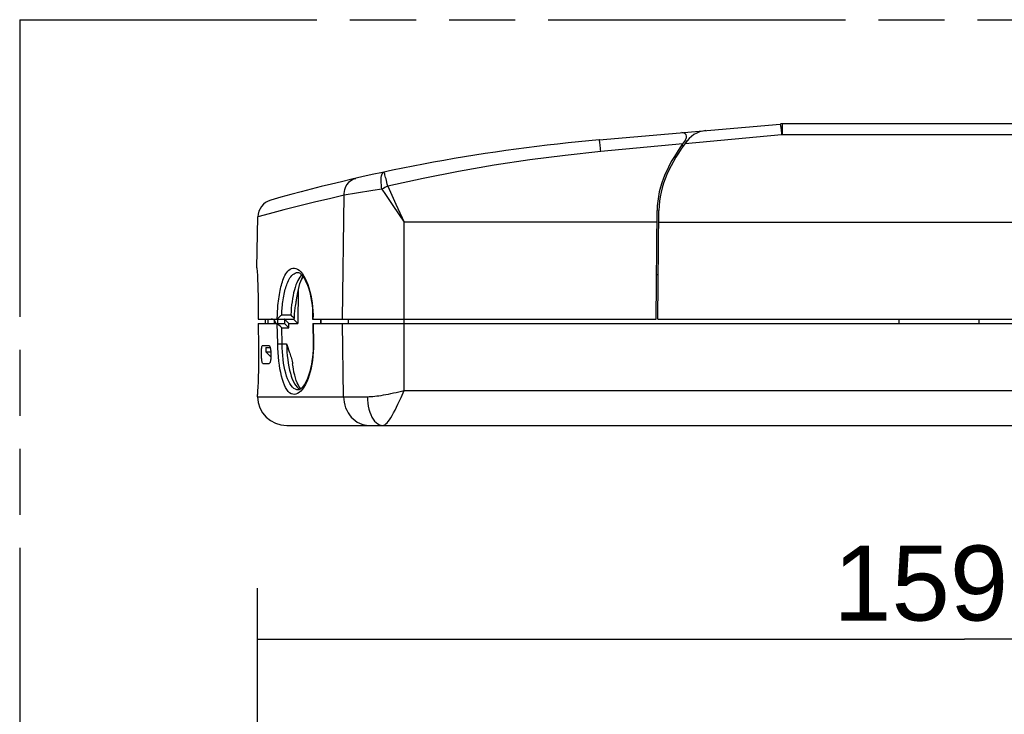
# Model space of a CAD drawing. Header units: millimetres. Extents: x 0 to 210, y 0 to 297.
# Tile 8 of 22: x 50 to 79, y 162 to 183. Entities that reach past the tile are written whole.
import ezdxf
from ezdxf.enums import TextEntityAlignment as Align

# ---------------------------------------------------------------- set-up
doc = ezdxf.new("R2010")
doc.units = ezdxf.units.MM
doc.header["$LTSCALE"] = 19.36
doc.linetypes.add('PHANTOM', pattern=[0.8, 0.45, -0.05, 0.1, -0.05, 0.1, -0.05])
doc.layers.get('0').update_dxf_attribs({"linetype": 'CONTINUOUS'})
doc.layers.add('DEFAULT_3', color=7, linetype='PHANTOM')
doc.layers.add('Z_DIM_2D', color=7, linetype='CONTINUOUS')
doc.styles.add('TEXTSTYLE_3', font='helveticaneueltw1g-ltcn.otf')
doc.dimstyles.new('DIMSTYLE_2', dxfattribs={"dimtxt": 2.2, "dimasz": 3.5, "dimexe": 1.5, "dimexo": 0, "dimgap": 0.55, "dimtad": 1, "dimdec": 1, "dimlfac": 3.846154, "dimdsep": 46, "dimtxsty": 'TEXTSTYLE_3', "dimblk": '_FILLED', "dimblk1": '_FILLED', "dimblk2": '_FILLED', "dimcen": 0.09, "dimclrt": 5, "dimadec": 4, "dimazin": 2, "dimtp": 0.5, "dimtm": 0.5, "dimtfac": 1, "dimtdec": 1, "dimtofl": 0, "dimtmove": 0, "dimatfit": 3, "dimldrblk": '_FILLED', "dimfxl": 0, "dimtolj": 1, "dimarcsym": 0})

# ---------------------------------------------------------------- blocks, each defined once
blk = doc.blocks.new('*D5')
at = {"layer": 'Z_DIM_2D', "color": 2, "linetype": 'Continuous', "transparency": 16777216}
for p, q in [((57.095, 151.15), (57.095, 166.01)), ((98.534, 148.637), (98.534, 166.01)), ((57.095, 164.51), (77.815, 164.51)), ((98.534, 164.51), (77.815, 164.51))]:
    blk.add_line(p, q, dxfattribs=at)
at = {"layer": 'Z_DIM_2D', "color": 5, "linetype": 'Continuous', "transparency": 16777216, "style": 'TEXTSTYLE_3'}
blk.add_text('159.4', height=2.2, dxfattribs=at).set_placement((77.815, 165.06), align=Align.CENTER)
blk = doc.blocks.new('_FILLED')
at = {"color": 0, "linetype": 'ByBlock'}
blk.add_solid([(0, 0), (-1, 0.125), (-1, -0.125)], dxfattribs=at)
blk = doc.blocks.new('_NONE')

msp = doc.modelspace()

# ---------------------------------------------------------------- linework, layer by layer
at = {"color": 7, "linetype": 'Continuous'}
for p, q in [((67.114525, 179.15546), (72.411777, 179.61891)), ((96.056093, 179.62163), (72.474093, 179.62163)), ((69.523191, 178.974701), (69.511605, 178.973688)), ((57.082228, 175.398894), (57.108378, 176.897021)), ((68.782091, 173.90163), (68.809848, 177.082242)), ((68.834093, 173.90163), (68.861846, 177.081788)), ((57.082231, 175.398894), (57.082437, 175.388953)), ((57.082437, 175.388953), (57.087824, 175.295079)), ((57.087824, 175.295079), (57.093759, 175.180935)), ((68.845438, 175.20163), (68.793436, 175.20163)), ((58.2125, 174.274542), (58.230166, 174.381343)), ((57.113872, 173.90163), (58.148643, 173.90163)), ((57.116941, 173.77163), (57.880099, 173.77163)), ((57.323053, 173.90163), (57.320688, 173.77163)), ((57.405009, 173.90163), (57.402723, 173.77163)), ((57.58894, 173.868646), (57.590646, 173.77163)), ((57.683146, 173.762965), (57.678064, 173.767784)), ((57.722217, 173.725115), (57.683146, 173.762965)), ((57.687, 173.90163), (57.68468, 173.77163)), ((57.717634, 173.940053), (57.693637, 173.918711)), ((57.775989, 173.992475), (57.717634, 173.940053)), ((57.982642, 173.672667), (57.904094, 173.751965)), ((57.906141, 173.881966), (57.98469, 173.802668)), ((58.119092, 173.977671), (58.140397, 173.957281)), ((58.140397, 173.957281), (58.169323, 173.929932)), ((58.162206, 173.887817), (58.275844, 173.772765)), ((58.169323, 173.929932), (58.177779, 173.922165)), ((58.713187, 173.90163), (68.782091, 173.90163)), ((58.717962, 173.77163), (98.534839, 173.77163)), ((58.717963, 173.77163), (58.727099, 173.171605)), ((58.943767, 173.90163), (58.940771, 173.77163)), ((68.834093, 173.90163), (98.536742, 173.90163)), ((75.904442, 173.77163), (75.902173, 173.90163)), ((78.247745, 173.77163), (78.250014, 173.90163)), ((57.242196, 173.12163), (57.435315, 173.12163)), ((57.342252, 173.06963), (57.342252, 172.93963)), ((57.342252, 173.06963), (57.467332, 173.06963)), ((57.342252, 172.93963), (57.492049, 172.791251)), ((57.342252, 172.93963), (57.488886, 172.93963)), ((57.251354, 172.60163), (57.444566, 172.60163)), ((57.113054, 172.05802), (57.10614, 171.905098)), ((57.095838, 171.624656), (57.094709, 171.689366)), ((57.094918, 171.699315), (57.094711, 171.689366)), ((57.100251, 171.79213), (57.094918, 171.699315)), ((57.10614, 171.905098), (57.100251, 171.79213)), ((57.953739, 170.78163), (97.493625, 170.78163))]:
    msp.add_line(p, q, dxfattribs=at)
at = {"color": 9, "linetype": 'Continuous'}
for p, q in [((69.633532, 179.047587), (72.457101, 179.316098)), ((72.474094, 179.316904), (96.083343, 179.316818)), ((69.558669, 179.040467), (67.159845, 178.812348)), ((60.901384, 177.853074), (60.876457, 177.960807)), ((60.914073, 177.795727), (60.901384, 177.853074)), ((59.585413, 173.90163), (59.640482, 177.529168)), ((59.998291, 177.589632), (59.640482, 177.529168)), ((60.475354, 177.667917), (59.998291, 177.589632)), ((60.746434, 177.711221), (60.475354, 177.667917)), ((58.45352, 177.249046), (58.138364, 177.169846)), ((61.064798, 177.230559), (61.395619, 176.739424)), ((61.149792, 177.273438), (61.395619, 176.739424)), ((57.443819, 176.988308), (57.108379, 176.897047)), ((57.864733, 177.099536), (57.443819, 176.988308)), ((58.138364, 177.169846), (57.864733, 177.099536)), ((61.395619, 171.80348), (61.395619, 176.739424)), ((68.806857, 176.739424), (61.395619, 176.739424)), ((68.858858, 176.739424), (94.984327, 176.739424)), ((57.093397, 175.196156), (57.093759, 175.180935)), ((58.280362, 175.266623), (58.282088, 175.26663)), ((57.09993, 175.054725), (57.10071, 175.02655)), ((58.432735, 175.144336), (58.392181, 175.074094)), ((58.293028, 174.757216), (58.275844, 173.772765)), ((57.115082, 174.500096), (57.116341, 174.425239)), ((57.806681, 174.020326), (58.075418, 174.020326)), ((57.690177, 173.171315), (57.678064, 173.767784)), ((57.890347, 173.897689), (57.888299, 173.767688)), ((58.012108, 173.642765), (58.014157, 173.772765)), ((58.014157, 173.772765), (58.275844, 173.772765)), ((58.729101, 173.77163), (58.738238, 173.171315)), ((58.955163, 173.90163), (58.95216, 173.77163)), ((59.620002, 171.624656), (59.587387, 173.77163)), ((59.76451, 173.77163), (59.766485, 173.90163)), ((57.816013, 173.174719), (57.806518, 173.642765)), ((57.806518, 173.642765), (58.012108, 173.642765)), ((57.127042, 173.171315), (57.126653, 173.171396)), ((57.707469, 173.172006), (57.736437, 173.172867)), ((57.816013, 173.174719), (57.950345, 173.174719)), ((57.128003, 173.108357), (57.127909, 173.085284)), ((57.125906, 172.464775), (57.125483, 172.462996)), ((57.095041, 171.694882), (57.09473, 171.6903)), ((57.094918, 171.699315), (57.095041, 171.694882)), ((57.101436, 171.806649), (57.100251, 171.79213)), ((57.108149, 171.938469), (57.10614, 171.905098)), ((58.295306, 171.82163), (58.293591, 171.821638)), ((58.301382, 171.868028), (58.344735, 171.841913)), ((58.344735, 171.841913), (58.346612, 171.841266)), ((61.395619, 171.80348), (98.503409, 171.80348)), ((57.095838, 171.624656), (60.316701, 171.624656))]:
    msp.add_line(p, q, dxfattribs=at)
for points in [[(72.411777, 179.618909), (72.414419, 179.615718), (72.417621, 179.605774), (72.421341, 179.589209), (72.425529, 179.566239), (72.430132, 179.537167), (72.435088, 179.502372), (72.440333, 179.462312), (72.445798, 179.417513), (72.451411, 179.36856), (72.457098, 179.316097)], [(72.473698, 179.608085), (72.473552, 179.36952), (72.473309, 179.316904)], [(72.474087, 179.62163), (72.473844, 179.618233), (72.473698, 179.608085)], [(72.457101, 179.316098), (72.459863, 179.316339), (72.462628, 179.316537), (72.465372, 179.316693), (72.468165, 179.316806), (72.471081, 179.316876), (72.474094, 179.316904)], [(67.159845, 178.812348), (67.153947, 178.870809), (67.148139, 178.925749), (67.142507, 178.976338), (67.137137, 179.021815), (67.13211, 179.061492), (67.127501, 179.094771), (67.123379, 179.12115), (67.119809, 179.14023), (67.116842, 179.151725), (67.114524, 179.15546)], [(67.159845, 178.812348), (66.118724, 178.701672), (65.076286, 178.567666), (64.031234, 178.409587), (62.987454, 178.228017), (61.948831, 178.023602), (60.914071, 177.795726)], [(60.746445, 177.711223), (60.736191, 177.774118), (60.728362, 177.83591), (60.723532, 177.895649), (60.721617, 177.95243), (60.722654, 178.005373), (60.726624, 178.053668), (60.733465, 178.09658), (60.743077, 178.133441), (60.755305, 178.163701), (60.769971, 178.18688), (60.786714, 178.202608), (60.805664, 178.210721)], [(60.876457, 177.960807), (60.864726, 178.009809), (60.853635, 178.054674), (60.843385, 178.094782), (60.834061, 178.129599), (60.825841, 178.158659), (60.818786, 178.181561), (60.813039, 178.19801), (60.808681, 178.207774), (60.805664, 178.210721)], [(59.640519, 177.529175), (59.641025, 177.587404), (59.647303, 177.644774), (59.659274, 177.700551), (59.676785, 177.754024), (59.699611, 177.804508), (59.727461, 177.851361), (59.759981, 177.893983), (59.796753, 177.931829), (59.837309, 177.964417), (59.881131, 177.991331), (59.927658, 178.012225), (59.976298, 178.026835)], [(60.914073, 177.795727), (60.871277, 177.775347), (60.828839, 177.754353), (60.787113, 177.732919), (60.746445, 177.711223)], [(60.914071, 177.795726), (60.991192, 177.623379), (61.149792, 177.273438)], [(59.640482, 177.529167), (59.205405, 177.429208), (58.809526, 177.336002), (58.45352, 177.249046)], [(60.746434, 177.711221), (60.850623, 177.552448), (61.064798, 177.230559)], [(57.08222, 175.398445), (57.082532, 175.393859), (57.082437, 175.388953)], [(57.67704, 173.904439), (57.677981, 173.948133), (57.679337, 173.993229), (57.681079, 174.039579), (57.683298, 174.087628), (57.68604, 174.137695), (57.689407, 174.190002), (57.69348, 174.244878), (57.69838, 174.302319), (57.704254, 174.36276), (57.711124, 174.425209), (57.719118, 174.489334), (57.728074, 174.553584), (57.737907, 174.616415), (57.748511, 174.677475), (57.759729, 174.735755), (57.771612, 174.791687), (57.78411, 174.845229), (57.79736, 174.896804), (57.811404, 174.946688), (57.826507, 174.995278), (57.842866, 175.043091), (57.860778, 175.09005), (57.880536, 175.136454), (57.902425, 175.181684), (57.926821, 175.225636), (57.953847, 175.267068), (57.983771, 175.305177), (58.016629, 175.338537), (58.05262, 175.365951), (58.091574, 175.385933), (58.133577, 175.396955), (58.178021, 175.397945), (58.224602, 175.387237), (58.272264, 175.365083), (58.319857, 175.330894), (58.366927, 175.285536), (58.412675, 175.229396), (58.456736, 175.163323), (58.498561, 175.087966), (58.537776, 175.004308), (58.573898, 174.913228), (58.606671, 174.815684), (58.635731, 174.71268), (58.660945, 174.604963), (58.682107, 174.493405), (58.699132, 174.378643), (58.711911, 174.261362), (58.720394, 174.142289), (58.724533, 174.022498), (58.724306, 173.90163)], [(57.806681, 174.020326), (57.808692, 174.06203), (57.811251, 174.105649), (57.814313, 174.150964), (57.818012, 174.198329), (57.822433, 174.248002), (57.827683, 174.299893), (57.833917, 174.354351), (57.841079, 174.410113), (57.849212, 174.4664), (57.858171, 174.522185), (57.867847, 174.576321), (57.878189, 174.628732), (57.889095, 174.67893), (57.900607, 174.727194), (57.912682, 174.773467), (57.925472, 174.818207), (57.939034, 174.861615), (57.953605, 174.904077), (57.969346, 174.945812), (57.986541, 174.986948), (58.005447, 175.027535), (58.026314, 175.067247), (58.04943, 175.105754), (58.074943, 175.142282), (58.103082, 175.176064), (58.1339, 175.206083), (58.167567, 175.231309), (58.203964, 175.250566), (58.2432, 175.262726), (58.280362, 175.266623)], [(58.394036, 175.193343), (58.371481, 175.17127), (58.338216, 175.130089), (58.306697, 175.082161), (58.276981, 175.027818), (58.249164, 174.967429), (58.223274, 174.901371), (58.199366, 174.83005), (58.177451, 174.753862), (58.157554, 174.673229), (58.13968, 174.588561), (58.123838, 174.500279), (58.110035, 174.408818), (58.098278, 174.31461), (58.088581, 174.218135), (58.080963, 174.11986), (58.075418, 174.020326)], [(57.690177, 173.171315), (57.697215, 173.171634), (57.707469, 173.172006)], [(58.414577, 171.843621), (58.367953, 171.789638), (58.320206, 171.746856), (58.271939, 171.715584), (58.223668, 171.696457), (58.175913, 171.689393), (58.129164, 171.694655), (58.083792, 171.711853), (58.040188, 171.740872), (57.998579, 171.78115), (57.959225, 171.832313), (57.922261, 171.893688), (57.887856, 171.964726), (57.856073, 172.044677), (57.827013, 172.132864), (57.800684, 172.228524), (57.777134, 172.330922), (57.756348, 172.4393), (57.738347, 172.552914), (57.723117, 172.670986), (57.710673, 172.792821), (57.701017, 172.917432), (57.694207, 173.043444), (57.690177, 173.171315)], [(57.736437, 173.172867), (57.794699, 173.174271), (57.816013, 173.174719)], [(58.293591, 171.821638), (58.25223, 171.826418), (58.207159, 171.842169), (58.163864, 171.868624), (58.122529, 171.905419), (58.083447, 171.952093), (58.046725, 172.008131), (58.012551, 172.07295), (57.980972, 172.145936), (57.952099, 172.226416), (57.925937, 172.313733), (57.902529, 172.40719), (57.881871, 172.506115), (57.86397, 172.609811), (57.848828, 172.717587), (57.836443, 172.828765), (57.826835, 172.942542), (57.820028, 173.058148), (57.816013, 173.174719)], [(57.950345, 173.174719), (57.954421, 173.057186), (57.961347, 172.940713), (57.971133, 172.826172), (57.983744, 172.714371), (57.999154, 172.606135), (58.017351, 172.502158), (58.038322, 172.403142), (58.062047, 172.309778), (58.088516, 172.222725), (58.117675, 172.142651), (58.149503, 172.07018), (58.183887, 172.005936), (58.220767, 171.950489), (58.259967, 171.904363), (58.301382, 171.868028)], [(58.738238, 173.171315), (58.737889, 173.04935), (58.733086, 172.928555), (58.723855, 172.808558), (58.710247, 172.690481), (58.692321, 172.575089), (58.670192, 172.463091), (58.643953, 172.355149), (58.613828, 172.252177), (58.579966, 172.154965), (58.542753, 172.06454), (58.502464, 171.981897), (58.45961, 171.907923), (58.414577, 171.843621)], [(58.738239, 173.171315), (58.731183, 173.171385), (58.727574, 173.171515), (58.727097, 173.171605)], [(60.316701, 171.624656), (60.366113, 171.625484), (60.418376, 171.627946), (60.473609, 171.632058), (60.531679, 171.637774), (60.59249, 171.645076), (60.655941, 171.65389), (60.721914, 171.664169), (60.79026, 171.675811), (60.860837, 171.688746), (60.93339, 171.702828), (61.007664, 171.71794), (61.083404, 171.733922), (61.160322, 171.750634), (61.238175, 171.767906), (61.395619, 171.80348)], [(60.770407, 170.78163), (60.799069, 170.786336), (60.829384, 170.800461), (60.861365, 170.823945), (60.894974, 170.856654), (60.930213, 170.898375), (60.966979, 170.948803), (61.005206, 171.007558), (61.044793, 171.074145), (61.085669, 171.14799), (61.12768, 171.228433), (61.170695, 171.314749), (61.214574, 171.406107), (61.259187, 171.501616), (61.304368, 171.600339), (61.395809, 171.80348)], [(59.620002, 171.624656), (59.624781, 171.541572), (59.636546, 171.459412), (59.655187, 171.378948), (59.680528, 171.30094), (59.71233, 171.226122), (59.750294, 171.155198), (59.794062, 171.088836), (59.843222, 171.027661), (59.897312, 170.97225), (59.955821, 170.923125), (60.018199, 170.880747), (60.083858, 170.845517), (60.152179, 170.817765), (60.222521, 170.797753), (60.294219, 170.785671), (60.366598, 170.78163)], [(60.316701, 171.624656), (60.320368, 171.52976), (60.329568, 171.436215), (60.344189, 171.345172), (60.364051, 171.25775), (60.38891, 171.175024), (60.418459, 171.098012), (60.452337, 171.027661), (60.490125, 170.964836), (60.53136, 170.910309), (60.575533, 170.864752), (60.622103, 170.828724), (60.670496, 170.802669), (60.720117, 170.786906), (60.770355, 170.78163)]]:
    msp.add_lwpolyline(points, dxfattribs=at)
at = {"color": 7, "linetype": 'Continuous'}
for points in [[(57.093759, 175.180935), (57.10071, 175.02655), (57.104217, 174.93579), (57.10755, 174.836939), (57.110562, 174.730791), (57.113114, 174.618206), (57.115082, 174.500096), (57.116356, 174.377418), (57.116848, 174.251161), (57.116493, 174.122345), (57.115252, 173.992006), (57.113872, 173.90163)], [(58.280359, 175.266622), (58.282323, 175.266648), (58.301431, 175.263358), (58.326659, 175.251787), (58.356993, 175.230014), (58.390987, 175.197073), (58.426372, 175.153787), (58.461488, 175.101634), (58.495847, 175.041073), (58.528936, 174.972694), (58.560441, 174.89674), (58.590141, 174.813119), (58.617476, 174.722663), (58.642036, 174.626015), (58.663406, 174.524124), (58.681255, 174.417982), (58.695331, 174.308698), (58.705473, 174.197411), (58.711623, 174.085261), (58.713814, 173.973502), (58.713185, 173.90163)], [(58.23988, 174.447716), (58.242348, 174.466762), (58.258028, 174.574202), (58.275981, 174.676104), (58.29605, 174.771599), (58.317997, 174.859762), (58.341679, 174.940322), (58.366872, 175.012805), (58.393358, 175.076945), (58.420873, 175.132439), (58.430279, 175.147984)], [(58.230166, 174.381343), (58.235412, 174.415303), (58.239878, 174.447716)], [(57.806681, 174.020326), (57.791277, 174.006425), (57.775989, 173.992475)], [(58.075418, 174.020326), (58.097178, 173.998933), (58.119092, 173.977671)], [(58.177779, 173.922165), (58.179921, 173.974319), (58.182754, 174.023885), (58.18641, 174.070745), (58.190731, 174.115251), (58.195594, 174.15763), (58.200925, 174.198138), (58.206595, 174.23702), (58.2125, 174.274542)], [(57.11655, 173.77163), (57.127909, 173.085284), (57.12907, 172.955639), (57.129355, 172.827569), (57.128805, 172.702105), (57.127485, 172.580255), (57.125483, 172.462996), (57.122908, 172.351273), (57.119886, 172.245983), (57.116553, 172.147972), (57.113054, 172.05802)], [(57.633316, 173.773899), (57.631385, 173.793998), (57.62643, 173.813238), (57.618295, 173.831904), (57.607451, 173.849141), (57.594276, 173.864188), (57.578891, 173.877042), (57.561288, 173.887573), (57.542235, 173.895395), (57.522592, 173.900028), (57.502074, 173.90163)], [(57.678064, 173.767784), (57.676028, 173.769464), (57.673992, 173.770667), (57.671954, 173.771389), (57.669915, 173.77163)], [(57.67006, 173.90163), (57.671222, 173.901709), (57.672386, 173.901943), (57.673551, 173.902334), (57.674716, 173.902881), (57.675879, 173.903583), (57.67704, 173.904439)], [(57.693637, 173.918711), (57.684414, 173.910346), (57.67704, 173.904439)], [(57.806518, 173.642765), (57.786922, 173.661813), (57.768673, 173.679802), (57.722217, 173.725115)], [(57.880099, 173.77163), (57.881488, 173.77152), (57.882869, 173.771189), (57.884245, 173.770639), (57.88561, 173.769871), (57.886961, 173.768887), (57.888299, 173.767688)], [(57.890347, 173.897689), (57.889009, 173.898887), (57.887658, 173.899872), (57.886293, 173.90064), (57.884919, 173.90119), (57.883538, 173.90152), (57.882149, 173.90163)], [(57.904094, 173.751965), (57.89532, 173.761045), (57.888299, 173.767688)], [(57.890347, 173.897689), (57.897368, 173.891046), (57.906141, 173.881966)], [(57.98469, 173.802668), (57.999357, 173.787678), (58.014157, 173.772765)], [(58.148546, 173.901521), (58.150501, 173.902333), (58.153842, 173.90428), (58.158381, 173.907447), (58.163969, 173.91159), (58.170486, 173.916468), (58.177779, 173.922165)], [(58.148546, 173.901521), (58.151252, 173.898515), (58.155992, 173.893981), (58.162206, 173.887817)], [(58.012108, 173.642765), (57.997308, 173.657677), (57.982642, 173.672667)], [(57.950345, 173.174719), (57.967726, 173.123333), (58.02921, 172.9442)], [(58.727097, 173.171605), (58.727418, 173.103725), (58.724865, 172.992577), (58.718387, 172.881116), (58.70796, 172.770582), (58.693647, 172.662111), (58.675616, 172.556825), (58.654119, 172.455816), (58.629489, 172.360056), (58.602142, 172.27048), (58.572481, 172.187706), (58.541067, 172.112556), (58.508103, 172.044901), (58.473888, 171.984966), (58.438924, 171.933337), (58.403686, 171.890464)], [(57.251354, 172.60163), (57.246338, 172.604278), (57.241489, 172.612172), (57.236765, 172.625167), (57.232291, 172.642998), (57.22816, 172.665301), (57.22443, 172.691606), (57.221178, 172.721347), (57.218439, 172.753916), (57.216267, 172.788639), (57.214682, 172.824816), (57.213721, 172.861719), (57.213388, 172.898614), (57.213703, 172.934764), (57.214654, 172.969443), (57.216247, 173.001953), (57.218448, 173.031636), (57.221245, 173.05789), (57.224581, 173.080168), (57.228419, 173.098004), (57.232681, 173.111028), (57.237262, 173.118963), (57.242196, 173.12163)], [(57.435315, 173.12163), (57.442789, 173.118956), (57.450122, 173.110983), (57.457397, 173.097861), (57.464369, 173.079875), (57.470863, 173.057426), (57.476749, 173.031007), (57.481865, 173.001211), (57.486129, 172.968661), (57.489416, 172.934047), (57.491692, 172.898048), (57.492877, 172.861373), (57.492985, 172.824717), (57.49198, 172.788771), (57.48992, 172.754243), (57.486816, 172.72181), (57.482768, 172.692131), (57.477835, 172.665808), (57.472156, 172.643423), (57.465839, 172.625469), (57.45904, 172.612337), (57.451973, 172.604326), (57.444566, 172.60163)], [(58.02921, 172.9442), (58.042794, 172.903768), (58.055837, 172.863908), (58.068325, 172.824244), (58.080351, 172.784185), (58.091699, 172.74377), (58.102298, 172.702733), (58.111811, 172.661393), (58.119995, 172.619915), (58.125841, 172.583456)], [(58.368728, 171.85705), (58.361759, 171.863552), (58.337643, 171.892671), (58.312394, 171.930588), (58.286363, 171.978128), (58.260411, 172.034984), (58.235088, 172.100912), (58.210866, 172.175455), (58.188127, 172.257952), (58.167143, 172.347756), (58.148144, 172.44403), (58.131288, 172.545929), (58.125819, 172.583453)], [(58.403686, 171.890464), (58.369838, 171.857842), (58.339649, 171.836297), (58.314536, 171.824856), (58.295479, 171.821612), (58.293581, 171.821638)]]:
    msp.add_lwpolyline(points, dxfattribs=at)
for centre, radius, start, end in [((72.474093, 178.90663), 0.715, 90, 95), ((69.542438, 179.237378), 0.13, 322.4933577, 95), ((70.305576, 178.651661), 0.78, 95, 149.4961378), ((71.646622, 127.353336), 52, 94.9999982, 105.8015698), ((73.827981, 175.98163), 5.252, 142.8373736, 155.51776), ((73.827981, 175.98163), 5.2, 142.8373736, 155.51776), ((69.568512, 178.45668), 0.52, 89.0341319, 95), ((70.305576, 178.651661), 0.832, 142.4933577, 142.8373736), ((71.461747, 177.059099), 2.652, 155.51776, 179.5), ((71.461747, 177.059099), 2.6, 155.51776, 179.5), ((57.628304, 176.887946), 0.52, 105.8031554, 178.9999756), ((57.953708, 171.63963), 0.858, 181, 270)]:
    msp.add_arc(centre, radius, start, end, dxfattribs=at)
at = {"layer": 'DEFAULT_3', "color": 91, "linetype": 'PHANTOM', "true_color": 0x80ff80}
for q in [(50.128636, 132.68), (150.128636, 182.68)]:
    msp.add_line((50.128636, 182.68), q, dxfattribs=at)

# ---------------------------------------------------------------- dimensions: what is measured, and where the dimension line sits
at = {"layer": 'Z_DIM_2D', "color": 2, "linetype": 'Continuous'}
dim = msp.add_linear_dim(base=(98.534345, 164.509985), p1=(57.094709, 151.150149), p2=(98.534345, 148.636968), dimstyle='DIMSTYLE_2', override={"dimblk1": 'NONE', "dimblk2": 'NONE', "dimsah": 1}, dxfattribs=at)
dim.commit()
dim.dimension.update_dxf_attribs({"geometry": '*D5', "text_midpoint": (77.871991, 164.509985), "dimtype": 160})

doc.saveas('drawing.dxf')
